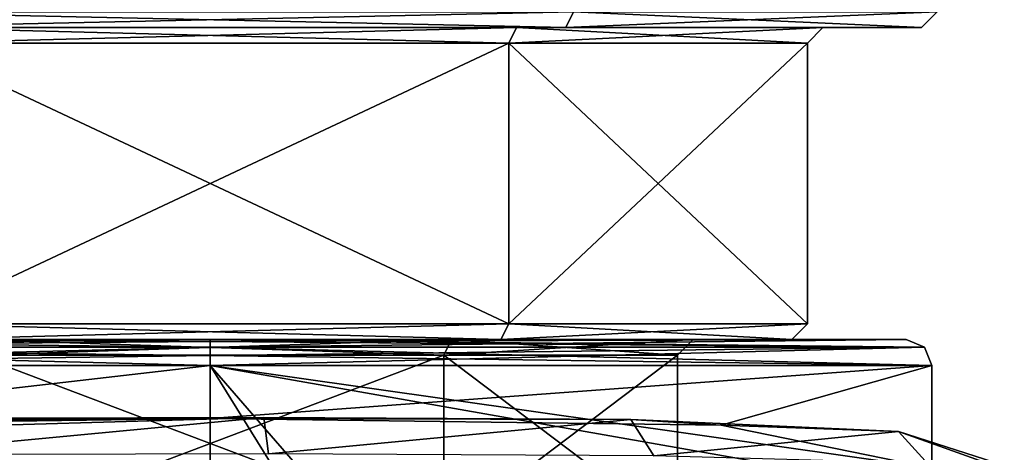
# Model space of a CAD drawing. Extents: x -65 to 446, y -88 to 1542.
# Tile 193 of 223: x 46 to 65, y -18 to -10. Entities that reach past the tile are written whole.
import ezdxf

# ---------------------------------------------------------------- set-up
doc = ezdxf.new("R2010")
doc.units = 0
doc.header["$LTSCALE"] = 74.25
for name, color, linetype in [('10', 7, 'CONTINUOUS'), ('11', 7, 'CONTINUOUS'), ('17', 7, 'CONTINUOUS'), ('18', 7, 'CONTINUOUS'), ('24', 7, 'CONTINUOUS'), ('25', 7, 'CONTINUOUS'), ('26', 7, 'CONTINUOUS'), ('27', 7, 'CONTINUOUS'), ('271', 7, 'CONTINUOUS'), ('272', 7, 'CONTINUOUS'), ('273', 7, 'CONTINUOUS'), ('274', 7, 'CONTINUOUS'), ('28', 7, 'CONTINUOUS'), ('29', 7, 'CONTINUOUS'), ('30', 7, 'CONTINUOUS'), ('31', 7, 'CONTINUOUS'), ('334', 7, 'CONTINUOUS'), ('500', 7, 'CONTINUOUS'), ('522', 7, 'CONTINUOUS'), ('523', 7, 'CONTINUOUS'), ('526', 7, 'CONTINUOUS'), ('8', 7, 'CONTINUOUS'), ('9', 7, 'CONTINUOUS')]:
    doc.layers.add(name, color=color, linetype=linetype)

msp = doc.modelspace()

# ---------------------------------------------------------------- linework, layer by layer
at = {"layer": '10', "linetype": 'CONTINUOUS'}
for points in [[(44.25, -10.3, -9.959), (55.75, -10.3, -9.959), (44.25, -15.7, -9.959), (44.25, -10.3, -9.959)], [(44.25, -15.7, -9.959), (55.75, -10.3, -9.959), (55.75, -15.7, -9.959), (44.25, -15.7, -9.959)], [(61.5, -10.3), (61.5, -15.7), (55.75, -15.7, -9.959), (61.5, -10.3)], [(55.75, -10.3, -9.959), (61.5, -10.3), (55.75, -15.7, -9.959), (55.75, -10.3, -9.959)]]:
    msp.add_3dface(points, dxfattribs=at)
at = {"layer": '11', "linetype": 'CONTINUOUS'}
for points in [[(43.15, -10, 11.865), (44.1, -10, 10.219), (56.85, -10, 11.865), (43.15, -10, 11.865)], [(55.9, -10, -10.219), (44.1, -10, -10.219), (43.15, -10, -11.865), (55.9, -10, -10.219)], [(56.85, -10, -11.865), (55.9, -10, -10.219), (43.15, -10, -11.865), (56.85, -10, -11.865)], [(44.1, -10, 10.219), (55.9, -10, 10.219), (56.85, -10, 11.865), (44.1, -10, 10.219)], [(55.9, -10, 10.219), (61.8, -10), (56.85, -10, 11.865), (55.9, -10, 10.219)], [(61.8, -10), (55.9, -10, -10.219), (63.7, -10), (61.8, -10)], [(63.7, -10), (55.9, -10, -10.219), (56.85, -10, -11.865), (63.7, -10)], [(56.85, -10, 11.865), (61.8, -10), (63.7, -10), (56.85, -10, 11.865)]]:
    msp.add_3dface(points, dxfattribs=at)
at = {"layer": '17', "linetype": 'CONTINUOUS'}
for points in [[(45.5, -19.7, 7.794), (54.5, -19.7, 7.794), (45.5, -16.3, 7.794), (45.5, -19.7, 7.794)], [(45.5, -16.3, 7.794), (54.5, -19.7, 7.794), (54.5, -16.3, 7.794), (45.5, -16.3, 7.794)], [(59, -19.7), (59, -16.3), (54.5, -16.3, 7.794), (59, -19.7)], [(54.5, -19.7, 7.794), (59, -19.7), (54.5, -16.3, 7.794), (54.5, -19.7, 7.794)]]:
    msp.add_3dface(points, dxfattribs=at)
at = {"layer": '18', "linetype": 'CONTINUOUS'}
for points in [[(55.75, -10.3, 9.959), (44.25, -10.3, 9.959), (55.75, -15.7, 9.959), (55.75, -10.3, 9.959)], [(55.75, -15.7, 9.959), (44.25, -10.3, 9.959), (44.25, -15.7, 9.959), (55.75, -15.7, 9.959)], [(61.5, -15.7), (61.5, -10.3), (55.75, -10.3, 9.959), (61.5, -15.7)], [(61.5, -15.7), (55.75, -10.3, 9.959), (55.75, -15.7, 9.959), (61.5, -15.7)]]:
    msp.add_3dface(points, dxfattribs=at)
at = {"layer": '24', "linetype": 'CONTINUOUS'}
for points in [[(43, -9.7, -12.124), (57, -9.7, -12.124), (43.15, -10, -11.865), (43, -9.7, -12.124)], [(57, -9.7, -12.124), (56.85, -10, -11.865), (43.15, -10, -11.865), (57, -9.7, -12.124)], [(57, -9.7, -12.124), (64, -9.7), (56.85, -10, -11.865), (57, -9.7, -12.124)], [(64, -9.7), (63.7, -10), (56.85, -10, -11.865), (64, -9.7)]]:
    msp.add_3dface(points, dxfattribs=at)
at = {"layer": '25', "linetype": 'CONTINUOUS'}
for points in [[(57, -9.7, 12.124), (43, -9.7, 12.124), (56.85, -10, 11.865), (57, -9.7, 12.124)], [(43, -9.7, 12.124), (43.15, -10, 11.865), (56.85, -10, 11.865), (43, -9.7, 12.124)], [(57, -9.7, 12.124), (56.85, -10, 11.865), (63.7, -10), (57, -9.7, 12.124)], [(64, -9.7), (57, -9.7, 12.124), (63.7, -10), (64, -9.7)]]:
    msp.add_3dface(points, dxfattribs=at)
at = {"layer": '26', "linetype": 'CONTINUOUS'}
for points in [[(44.25, -10.3, -9.959), (44.1, -10, -10.219), (55.9, -10, -10.219), (44.25, -10.3, -9.959)], [(55.75, -10.3, -9.959), (44.25, -10.3, -9.959), (55.9, -10, -10.219), (55.75, -10.3, -9.959)], [(61.5, -10.3), (55.75, -10.3, -9.959), (61.8, -10), (61.5, -10.3)], [(61.8, -10), (55.75, -10.3, -9.959), (55.9, -10, -10.219), (61.8, -10)]]:
    msp.add_3dface(points, dxfattribs=at)
at = {"layer": '27', "linetype": 'CONTINUOUS'}
for points in [[(55.9, -10, 10.219), (44.1, -10, 10.219), (55.75, -10.3, 9.959), (55.9, -10, 10.219)], [(44.1, -10, 10.219), (44.25, -10.3, 9.959), (55.75, -10.3, 9.959), (44.1, -10, 10.219)], [(61.5, -10.3), (55.9, -10, 10.219), (55.75, -10.3, 9.959), (61.5, -10.3)], [(61.5, -10.3), (61.8, -10), (55.9, -10, 10.219), (61.5, -10.3)]]:
    msp.add_3dface(points, dxfattribs=at)
at = {"layer": '271', "color": 7, "linetype": 'CONTINUOUS'}
for points in [[(50, -16.5, -13.9), (50, -16.309, -13.862), (63.754, -16.146), (50, -16.5, -13.9)], [(50, -16.5, -13.9), (63.754, -16.146), (63.9, -16.5), (50, -16.5, -13.9)], [(50, -16.309, -13.862), (50, -16.146, -13.754), (63.754, -16.146), (50, -16.309, -13.862)], [(50, -16.146, 13.754), (50, -16.309, 13.862), (63.9, -16.5), (50, -16.146, 13.754)], [(63.754, -16.146), (50, -16.146, 13.754), (63.9, -16.5), (63.754, -16.146)], [(50, -16.309, 13.862), (50, -16.5, 13.9), (63.9, -16.5), (50, -16.309, 13.862)]]:
    msp.add_3dface(points, dxfattribs=at)
at = {"layer": '272', "color": 7, "linetype": 'CONTINUOUS'}
for points in [[(63.754, -16.146), (50, -16.146, -13.754), (63.4, -16, 0), (63.754, -16.146)], [(63.4, -16, 0), (50, -16.146, -13.754), (50, -16.038, -13.591), (63.4, -16, 0)], [(50, -16, 13.4), (63.754, -16.146), (63.4, -16, 0), (50, -16, 13.4)], [(63.754, -16.146), (50, -16, 13.4), (50, -16.038, 13.591), (63.754, -16.146)], [(50, -16, -13.4), (63.4, -16, 0), (50, -16.038, -13.591), (50, -16, -13.4)], [(50, -16.146, 13.754), (63.754, -16.146), (50, -16.038, 13.591), (50, -16.146, 13.754)]]:
    msp.add_3dface(points, dxfattribs=at)
at = {"layer": '273', "color": 7, "linetype": 'CONTINUOUS'}
for points in [[(36.1, -16.5), (50, -16.5, 13.9), (36.246, -16.146), (36.1, -16.5)], [(50, -16.309, -13.862), (36.1, -16.5), (50, -16.146, -13.754), (50, -16.309, -13.862)], [(50, -16.146, -13.754), (36.1, -16.5), (36.246, -16.146), (50, -16.146, -13.754)], [(36.246, -16.146), (50, -16.5, 13.9), (50, -16.309, 13.862), (36.246, -16.146)], [(50, -16.146, 13.754), (36.246, -16.146), (50, -16.309, 13.862), (50, -16.146, 13.754)], [(50, -16.5, -13.9), (36.1, -16.5), (50, -16.309, -13.862), (50, -16.5, -13.9)]]:
    msp.add_3dface(points, dxfattribs=at)
at = {"layer": '274', "color": 7, "linetype": 'CONTINUOUS'}
for points in [[(36.246, -16.146), (50, -16.146, 13.754), (36.6, -16, 0), (36.246, -16.146)], [(36.246, -16.146), (50, -16, -13.4), (50, -16.038, -13.591), (36.246, -16.146)], [(50, -16, -13.4), (36.246, -16.146), (36.6, -16, 0), (50, -16, -13.4)], [(50, -16.146, -13.754), (36.246, -16.146), (50, -16.038, -13.591), (50, -16.146, -13.754)], [(50, -16.146, 13.754), (50, -16.038, 13.591), (36.6, -16, 0), (50, -16.146, 13.754)], [(50, -16.038, 13.591), (50, -16, 13.4), (36.6, -16, 0), (50, -16.038, 13.591)]]:
    msp.add_3dface(points, dxfattribs=at)
at = {"layer": '28', "linetype": 'CONTINUOUS'}
for points in [[(44.4, -16, -9.699), (44.25, -15.7, -9.959), (55.75, -15.7, -9.959), (44.4, -16, -9.699)], [(55.6, -16, -9.699), (44.4, -16, -9.699), (55.75, -15.7, -9.959), (55.6, -16, -9.699)], [(61.2, -16), (55.6, -16, -9.699), (61.5, -15.7), (61.2, -16)], [(61.5, -15.7), (55.6, -16, -9.699), (55.75, -15.7, -9.959), (61.5, -15.7)]]:
    msp.add_3dface(points, dxfattribs=at)
at = {"layer": '29', "linetype": 'CONTINUOUS'}
for points in [[(44.4, -16, 9.699), (55.6, -16, 9.699), (44.25, -15.7, 9.959), (44.4, -16, 9.699)], [(55.6, -16, 9.699), (55.75, -15.7, 9.959), (44.25, -15.7, 9.959), (55.6, -16, 9.699)], [(55.6, -16, 9.699), (61.2, -16), (55.75, -15.7, 9.959), (55.6, -16, 9.699)], [(61.2, -16), (61.5, -15.7), (55.75, -15.7, 9.959), (61.2, -16)]]:
    msp.add_3dface(points, dxfattribs=at)
at = {"layer": '30', "linetype": 'CONTINUOUS'}
for points in [[(45.5, -16.3, -7.794), (45.35, -16, -8.054), (54.65, -16, -8.054), (45.5, -16.3, -7.794)], [(54.5, -16.3, -7.794), (45.5, -16.3, -7.794), (54.65, -16, -8.054), (54.5, -16.3, -7.794)], [(59, -16.3), (54.5, -16.3, -7.794), (59.3, -16), (59, -16.3)], [(59.3, -16), (54.5, -16.3, -7.794), (54.65, -16, -8.054), (59.3, -16)]]:
    msp.add_3dface(points, dxfattribs=at)
at = {"layer": '31', "linetype": 'CONTINUOUS'}
for points in [[(54.65, -16, 8.054), (45.35, -16, 8.054), (54.5, -16.3, 7.794), (54.65, -16, 8.054)], [(45.35, -16, 8.054), (45.5, -16.3, 7.794), (54.5, -16.3, 7.794), (45.35, -16, 8.054)], [(59, -16.3), (54.65, -16, 8.054), (54.5, -16.3, 7.794), (59, -16.3)], [(59, -16.3), (59.3, -16), (54.65, -16, 8.054), (59, -16.3)]]:
    msp.add_3dface(points, dxfattribs=at)
at = {"layer": '334', "color": 7, "linetype": 'CONTINUOUS'}
for points in [[(51.035, -17.502, -15.261), (43.442, -18.216, -14.594), (43.525, -17.717, -14.403), (51.035, -17.502, -15.261)], [(43.442, -18.216, -14.594), (51.035, -17.502, -15.261), (51.123, -18.201, -15.961), (43.442, -18.216, -14.594)], [(43.729, -17.516, -13.945), (51.035, -17.502, -15.261), (43.525, -17.717, -14.403), (43.729, -17.516, -13.945)], [(51.035, -17.502, -15.261), (58.098, -17.535, -12.966), (51.123, -18.201, -15.961), (51.035, -17.502, -15.261)], [(51.123, -18.201, -15.961), (58.098, -17.535, -12.966), (58.541, -18.234, -13.53), (51.123, -18.201, -15.961)], [(58.098, -17.535, -12.966), (63.258, -17.768, -7.593), (58.541, -18.234, -13.53), (58.098, -17.535, -12.966)], [(63.258, -17.768, -7.593), (65.292, -18.424, -0.4), (58.541, -18.234, -13.53), (63.258, -17.768, -7.593)]]:
    msp.add_3dface(points, dxfattribs=at)
at = {"layer": '500', "color": 7, "linetype": 'CONTINUOUS'}
for points in [[(50, -16, 13.4), (63.4, -16, 0), (36.6, -16, 0), (50, -16, 13.4)], [(63.4, -16, 0), (50, -16, -13.4), (36.6, -16, 0), (63.4, -16, 0)]]:
    msp.add_3dface(points, dxfattribs=at)
at = {"layer": '522', "color": 7, "linetype": 'CONTINUOUS'}
for points in [[(50, -17.517, -13.9), (50, -16.5, -13.9), (63.9, -16.5), (50, -17.517, -13.9)], [(50, -16.5, 13.9), (50, -32.257, 13.9), (59.828, -32.328, 9.83), (50, -16.5, 13.9)], [(63.9, -16.5), (50, -16.5, 13.9), (63.9, -18.472), (63.9, -16.5)], [(63.9, -18.472), (50, -16.5, 13.9), (63.9, -18.94, 0), (63.9, -18.472)], [(63.9, -18.94, 0), (50, -16.5, 13.9), (63.9, -32.5), (63.9, -18.94, 0)], [(63.9, -32.5), (50, -16.5, 13.9), (59.828, -32.328, 9.83), (63.9, -32.5)], [(50, -17.517, -13.9), (63.9, -16.5), (59.838, -17.645, -9.82), (50, -17.517, -13.9)], [(59.838, -17.645, -9.82), (63.9, -16.5), (63.9, -18.472), (59.838, -17.645, -9.82)]]:
    msp.add_3dface(points, dxfattribs=at)
at = {"layer": '523', "color": 7, "linetype": 'CONTINUOUS'}
for points in [[(36.1, -16.5), (50, -16.5, -13.9), (39.983, -17.653, -9.636), (36.1, -16.5)], [(50, -16.5, 13.9), (36.1, -16.5), (50, -32.257, 13.9), (50, -16.5, 13.9)], [(50, -32.257, 13.9), (36.1, -16.5), (41.704, -32.305, 11.153), (50, -32.257, 13.9)], [(39.983, -17.653, -9.636), (50, -16.5, -13.9), (50, -17.517, -13.9), (39.983, -17.653, -9.636)]]:
    msp.add_3dface(points, dxfattribs=at)
at = {"layer": '526', "color": 7, "linetype": 'CONTINUOUS'}
for points in [[(35.725, -17.615, -10.485), (39.983, -17.653, -9.636), (50, -17.517, -13.9), (35.725, -17.615, -10.485)], [(35.725, -17.615, -10.485), (50, -17.517, -13.9), (39.751, -17.555, -12.187), (35.725, -17.615, -10.485)], [(39.751, -17.555, -12.187), (50, -17.517, -13.9), (43.729, -17.516, -13.945), (39.751, -17.555, -12.187)], [(43.729, -17.516, -13.945), (50, -17.517, -13.9), (51.035, -17.502, -15.261), (43.729, -17.516, -13.945)], [(51.035, -17.502, -15.261), (50, -17.517, -13.9), (58.098, -17.535, -12.966), (51.035, -17.502, -15.261)], [(50, -17.517, -13.9), (59.838, -17.645, -9.82), (58.098, -17.535, -12.966), (50, -17.517, -13.9)], [(58.098, -17.535, -12.966), (59.838, -17.645, -9.82), (63.258, -17.768, -7.593), (58.098, -17.535, -12.966)], [(59.838, -17.645, -9.82), (63.9, -18.472), (63.258, -17.768, -7.593), (59.838, -17.645, -9.82)], [(63.258, -17.768, -7.593), (63.9, -18.472), (65.086, -18.424, -0.4), (63.258, -17.768, -7.593)], [(65.292, -18.424, -0.4), (63.258, -17.768, -7.593), (65.086, -18.424, -0.4), (65.292, -18.424, -0.4)]]:
    msp.add_3dface(points, dxfattribs=at)
at = {"layer": '8', "linetype": 'CONTINUOUS'}
for points in [[(54.5, -19.7, -7.794), (45.5, -19.7, -7.794), (54.5, -16.3, -7.794), (54.5, -19.7, -7.794)], [(54.5, -16.3, -7.794), (45.5, -19.7, -7.794), (45.5, -16.3, -7.794), (54.5, -16.3, -7.794)], [(59, -19.7), (54.5, -19.7, -7.794), (59, -16.3), (59, -19.7)], [(59, -16.3), (54.5, -19.7, -7.794), (54.5, -16.3, -7.794), (59, -16.3)]]:
    msp.add_3dface(points, dxfattribs=at)
at = {"layer": '9', "linetype": 'CONTINUOUS'}
for points in [[(44.4, -16, 9.699), (45.35, -16, 8.054), (55.6, -16, 9.699), (44.4, -16, 9.699)], [(54.65, -16, -8.054), (45.35, -16, -8.054), (44.4, -16, -9.699), (54.65, -16, -8.054)], [(55.6, -16, -9.699), (54.65, -16, -8.054), (44.4, -16, -9.699), (55.6, -16, -9.699)], [(45.35, -16, 8.054), (54.65, -16, 8.054), (55.6, -16, 9.699), (45.35, -16, 8.054)], [(54.65, -16, 8.054), (59.3, -16), (55.6, -16, 9.699), (54.65, -16, 8.054)], [(59.3, -16), (54.65, -16, -8.054), (61.2, -16), (59.3, -16)], [(61.2, -16), (54.65, -16, -8.054), (55.6, -16, -9.699), (61.2, -16)], [(55.6, -16, 9.699), (59.3, -16), (61.2, -16), (55.6, -16, 9.699)]]:
    msp.add_3dface(points, dxfattribs=at)

doc.saveas('drawing.dxf')
